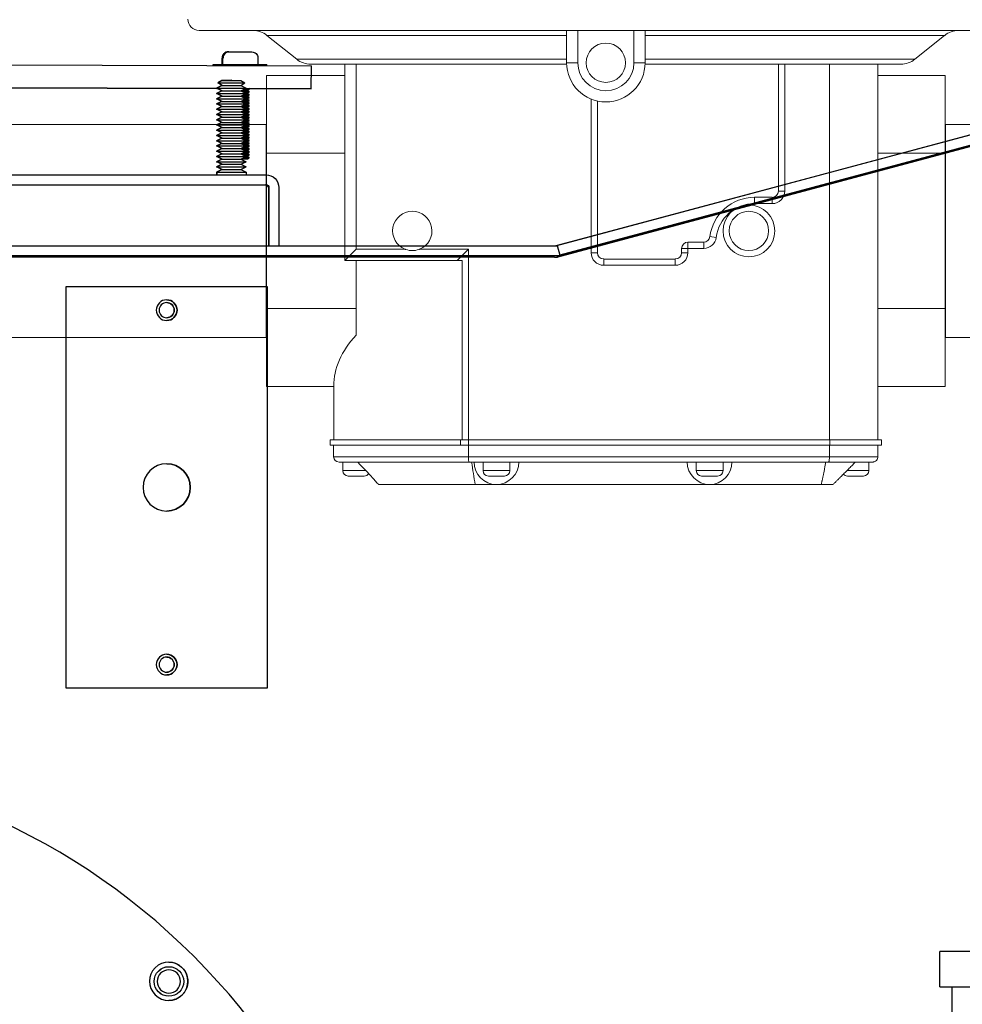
# Model space of a CAD drawing. Extents: x 0 to 796, y 0 to 496.
# Tile 32 of 242: x 80 to 90, y 301 to 312. Entities that reach past the tile are written whole.
import ezdxf

# ---------------------------------------------------------------- set-up
doc = ezdxf.new("R2010")
doc.units = 0
doc.header["$LTSCALE"] = 12
doc.header["$MEASUREMENT"] = 0
doc.layers.get('0').update_dxf_attribs({"linetype": 'CONTINUOUS'})
doc.layers.add('X', color=1, linetype='CONTINUOUS')

# ---------------------------------------------------------------- blocks, each defined once
blk = doc.blocks.new('GASTRAIN')
at = {"layer": 'X', "lineweight": 0}
for p, q in [((51.091, 290.611), (47.205, 290.611)), ((51.091, 290.559), (47.922, 290.559)), ((48.237, 290.307), (47.922, 290.559)), ((51.091, 290.611), (51.209, 290.611)), ((51.091, 290.611), (51.091, 290.27)), ((51.209, 290.27), (51.209, 290.611)), ((51.209, 290.611), (51.802, 290.611)), ((51.802, 290.611), (51.921, 290.611)), ((51.802, 290.611), (51.802, 290.27)), ((51.921, 290.27), (51.921, 290.611)), ((55.748, 290.611), (51.921, 290.611)), ((55.089, 290.559), (51.921, 290.559)), ((54.774, 290.307), (55.089, 290.559)), ((51.091, 290.307), (48.237, 290.307)), ((48.747, 290.255), (48.385, 290.255)), ((48.747, 290.255), (48.866, 290.255)), ((48.747, 290.255), (48.747, 288.179)), ((48.866, 290.255), (49.029, 290.255)), ((48.866, 288.297), (48.866, 290.255)), ((51.091, 290.255), (49.029, 290.255)), ((51.091, 290.27), (51.209, 290.27)), ((51.921, 290.27), (51.802, 290.27)), ((54.774, 290.307), (51.921, 290.307)), ((54.035, 290.255), (51.921, 290.255)), ((53.331, 290.255), (53.331, 288.912)), ((53.398, 288.912), (53.398, 290.255)), ((53.87, 286.28), (53.87, 290.255)), ((54.383, 290.255), (54.035, 290.255)), ((54.383, 290.255), (54.383, 289.312)), ((54.626, 290.255), (54.383, 290.255)), ((48.747, 290.134), (47.917, 290.134)), ((47.917, 289.312), (47.917, 290.134)), ((54.383, 290.134), (55.095, 290.134)), ((55.095, 289.312), (55.095, 290.134)), ((51.35, 289.885), (51.35, 288.26)), ((51.417, 288.26), (51.417, 289.864)), ((47.912, 289.617), (43.323, 289.617)), ((47.912, 289.617), (47.912, 288.49)), ((47.917, 289.617), (47.912, 289.617)), ((55.095, 289.617), (55.099, 289.617)), ((55.099, 289.617), (55.099, 289.617)), ((55.099, 289.617), (55.099, 287.363)), ((58.047, 289.617), (55.099, 289.617)), ((48.747, 289.312), (47.917, 289.312)), ((47.917, 287.668), (47.917, 289.312)), ((54.383, 289.312), (54.383, 287.668)), ((54.383, 289.312), (55.095, 289.312)), ((55.095, 287.668), (55.095, 289.312)), ((53.331, 288.912), (53.398, 288.912)), ((53.078, 288.846), (53.078, 288.779)), ((53.265, 288.846), (53.078, 288.846)), ((53.078, 288.779), (53.265, 288.779)), ((53.265, 288.846), (53.265, 288.779)), ((47.912, 288.49), (47.912, 287.363)), ((52.541, 288.371), (52.373, 288.371)), ((52.373, 288.305), (52.373, 288.371)), ((52.541, 288.371), (52.541, 288.305)), ((52.607, 288.43), (52.673, 288.421)), ((48.747, 288.179), (48.866, 288.297)), ((49.382, 288.297), (48.866, 288.297)), ((50.052, 288.297), (49.536, 288.297)), ((49.934, 288.179), (50.052, 288.297)), ((50.052, 286.28), (50.052, 288.297)), ((51.35, 288.26), (51.417, 288.26)), ((52.307, 288.305), (52.373, 288.305)), ((52.307, 288.305), (52.307, 288.26)), ((52.307, 288.26), (52.373, 288.26)), ((52.373, 288.305), (52.541, 288.305)), ((52.373, 288.26), (52.373, 288.305)), ((48.747, 288.179), (49.744, 288.179)), ((48.866, 287.668), (48.866, 288.179)), ((49.985, 288.179), (49.744, 288.179)), ((49.985, 288.179), (49.985, 286.28)), ((52.24, 288.193), (51.483, 288.193)), ((51.483, 288.127), (51.483, 288.193)), ((52.24, 288.193), (52.24, 288.127)), ((51.483, 288.127), (52.24, 288.127)), ((48.866, 287.668), (47.917, 287.668)), ((47.917, 286.846), (47.917, 287.668)), ((48.866, 287.388), (48.866, 287.668)), ((54.383, 287.668), (54.383, 286.28)), ((54.383, 287.668), (55.095, 287.668)), ((55.095, 286.846), (55.095, 287.668)), ((47.912, 287.363), (43.323, 287.363)), ((47.917, 287.363), (47.912, 287.363)), ((55.095, 287.363), (55.099, 287.363)), ((61.587, 287.363), (55.099, 287.363)), ((48.629, 286.846), (47.917, 286.846)), ((48.629, 286.28), (48.629, 286.846)), ((54.383, 286.846), (55.095, 286.846)), ((49.968, 286.28), (48.591, 286.28)), ((48.591, 286.28), (48.591, 286.223)), ((50.052, 286.28), (49.968, 286.28)), ((49.968, 286.28), (49.968, 286.223)), ((50.052, 286.28), (53.876, 286.28)), ((50.052, 286.28), (50.052, 286.223)), ((54.421, 286.28), (53.876, 286.28)), ((53.876, 286.28), (53.876, 286.223)), ((54.421, 286.28), (54.421, 286.223)), ((49.968, 286.223), (48.591, 286.223)), ((48.627, 286.223), (48.627, 286.102)), ((50.052, 286.223), (49.968, 286.223)), ((50.052, 286.223), (50.052, 286.102)), ((50.052, 286.223), (53.876, 286.223)), ((53.87, 286.223), (53.87, 286.102)), ((54.421, 286.223), (53.876, 286.223)), ((54.383, 286.223), (54.383, 286.102)), ((48.627, 286.102), (50.052, 286.102)), ((53.87, 286.102), (50.052, 286.102)), ((53.87, 286.102), (54.383, 286.102)), ((50.06, 286.045), (48.684, 286.045)), ((48.724, 286.045), (48.724, 285.954)), ((48.724, 285.954), (48.969, 285.954)), ((50.06, 286.045), (53.862, 286.045)), ((50.208, 286.045), (50.208, 285.954)), ((50.208, 285.954), (50.49, 285.954)), ((50.49, 286.045), (50.49, 285.954)), ((52.462, 286.045), (52.462, 285.954)), ((52.462, 285.954), (52.745, 285.954)), ((52.745, 286.045), (52.745, 285.954)), ((54.326, 286.045), (53.862, 286.045)), ((54.054, 285.954), (54.287, 285.954)), ((54.287, 286.045), (54.287, 285.954)), ((48.824, 285.897), (48.781, 285.897)), ((48.908, 285.897), (48.824, 285.897)), ((48.95, 285.897), (48.908, 285.897)), ((50.307, 285.897), (50.264, 285.897)), ((50.391, 285.897), (50.307, 285.897)), ((50.433, 285.897), (50.391, 285.897)), ((52.561, 285.897), (52.519, 285.897)), ((52.646, 285.897), (52.561, 285.897)), ((52.688, 285.897), (52.646, 285.897)), ((54.068, 285.897), (54.061, 285.897)), ((54.134, 285.897), (54.068, 285.897)), ((54.213, 285.897), (54.134, 285.897)), ((54.23, 285.897), (54.213, 285.897)), ((50.124, 285.808), (49.102, 285.808)), ((50.124, 285.808), (50.349, 285.808)), ((50.349, 285.808), (52.603, 285.808)), ((52.603, 285.808), (53.784, 285.808)), ((53.909, 285.808), (53.784, 285.808))]:
    blk.add_line(p, q, dxfattribs=at)
for centre, radius in [((51.506, 290.27), 0.208), ((53.019, 288.49), 0.274), ((53.019, 288.49), 0.208)]:
    blk.add_circle(centre, radius, dxfattribs=at)
for centre, radius, start, end in [((47.205, 290.73), 0.119, 180, 270), ((47.774, 290.374), 0.237, 51.3402, 90), ((55.238, 290.374), 0.237, 90, 128.6598), ((48.385, 290.492), 0.237, 231.3402, 270), ((51.506, 290.27), 0.415, 180, 0), ((51.506, 290.27), 0.297, 180, 0), ((54.626, 290.492), 0.237, 270, 308.6598), ((53.265, 288.912), 0.133, 270, 0), ((53.265, 288.912), 0.0664, 270, 0), ((53.078, 288.371), 0.475, 90, 172.9459), ((53.078, 288.371), 0.408, 90, 172.9459), ((49.459, 288.49), 0.208, 291.8748, 248.1252), ((52.373, 288.305), 0.0664, 90, 180), ((52.541, 288.438), 0.0664, 270, 352.9459), ((52.541, 288.438), 0.133, 270, 352.9459), ((51.483, 288.26), 0.133, 180, 270), ((51.483, 288.26), 0.0664, 180, 270), ((52.24, 288.26), 0.133, 270, 0), ((52.24, 288.26), 0.0664, 270, 0), ((48.684, 286.102), 0.057, 180, 270), ((48.781, 285.954), 0.057, 180, 270), ((50.349, 286.045), 0.237, 180, 270), ((50.264, 285.954), 0.057, 180, 270), ((50.349, 286.045), 0.237, 270, 360), ((50.433, 285.954), 0.057, 270, 0), ((52.603, 286.045), 0.237, 180, 270), ((52.519, 285.954), 0.057, 180, 270), ((52.603, 286.045), 0.237, 270, 0), ((52.688, 285.954), 0.057, 270, 0), ((54.23, 285.954), 0.057, 270, 0), ((48.95, 285.954), 0.057, 270, 326.8778), ((54.061, 285.954), 0.057, 220.0986, 270)]:
    blk.add_arc(centre, radius, start, end, dxfattribs=at)
at = {"layer": 'X', "lineweight": 0, "extrusion": (0, 0, -1)}
for centre, major_axis, ratio, start_param, end_param in [((50.606, 286.846), (1.978, 0), 0.57735, -3.141593, -2.646659), ((50.108, 447.052), (-0.481, 162.691), 0.021293, -3.008084, -2.997536)]:
    blk.add_ellipse(centre, major_axis=major_axis, ratio=ratio, start_param=start_param, end_param=end_param, dxfattribs=at)
at = {"layer": 'X', "lineweight": 0}
for points, knots in [([(49.536, 288.297), (49.533, 288.296), (49.53, 288.295), (49.505, 288.286), (49.481, 288.282), (49.437, 288.282), (49.413, 288.286), (49.388, 288.295), (49.385, 288.296), (49.382, 288.297)], [2.1138113, 2.1138113, 2.1138113, 2.1138113, 2.1377277, 2.1377277, 2.3056447, 2.3056447, 2.4735616, 2.4735616, 2.497478, 2.497478, 2.497478, 2.497478]), ([(50.06, 286.045), (50.06, 286.045), (50.059, 286.046), (50.059, 286.046), (50.058, 286.047), (50.058, 286.048), (50.057, 286.05), (50.056, 286.053), (50.055, 286.057), (50.055, 286.062), (50.054, 286.068), (50.053, 286.074), (50.053, 286.081), (50.053, 286.088), (50.052, 286.095), (50.052, 286.102)], [-0.0005605, -0.0005605, -0.0005605, -0.0005605, 0.0312318, 0.0312318, 0.0312318, 0.0624377, 0.0624377, 0.0624377, 0.1223534, 0.1223534, 0.1223534, 0.1816676, 0.1816676, 0.1816676, 0.2406823, 0.2406823, 0.2406823, 0.2406823]), ([(53.862, 286.045), (53.862, 286.045), (53.863, 286.046), (53.864, 286.046), (53.864, 286.047), (53.865, 286.048), (53.865, 286.05), (53.866, 286.053), (53.867, 286.057), (53.868, 286.062), (53.869, 286.068), (53.869, 286.074), (53.87, 286.081), (53.87, 286.088), (53.87, 286.095), (53.87, 286.102)], [-0.2413211, -0.2413211, -0.2413211, -0.2413211, -0.2094194, -0.2094194, -0.2094194, -0.178124, -0.178124, -0.178124, -0.1181923, -0.1181923, -0.1181923, -0.0589315, -0.0589315, -0.0589315, 0, 0, 0, 0]), ([(54.326, 286.045), (54.33, 286.045), (54.334, 286.046), (54.338, 286.046), (54.342, 286.047), (54.346, 286.048), (54.349, 286.05), (54.356, 286.053), (54.362, 286.057), (54.367, 286.063), (54.372, 286.068), (54.376, 286.074), (54.379, 286.081), (54.382, 286.088), (54.383, 286.095), (54.383, 286.102)], [-0.000572, -0.000572, -0.000572, -0.000572, 0.0319074, 0.0319074, 0.0319074, 0.0637608, 0.0637608, 0.0637608, 0.1239633, 0.1239633, 0.1239633, 0.1830972, 0.1830972, 0.1830972, 0.24171, 0.24171, 0.24171, 0.24171]), ([(48.88, 286.045), (48.886, 286.039), (48.892, 286.033), (48.925, 285.999), (48.955, 285.969), (49.009, 285.911), (49.034, 285.883), (49.068, 285.846), (49.08, 285.832), (49.095, 285.815), (49.1, 285.81), (49.102, 285.808)], [-2.084363, -2.084363, -2.084363, -2.084363, -2.021224, -2.021224, -1.718942, -1.718942, -1.416659, -1.416659, -1.213636, -1.213636, -1.072112, -1.072112, -1.072112, -1.072112])]:
    blk.add_open_spline(points, degree=3, knots=knots, dxfattribs=at)
for points in [[(53.784, 285.808), (53.808, 285.91), (53.832, 286.045)], [(53.909, 285.808), (54.01, 285.909), (54.146, 286.045)]]:
    blk.add_open_spline(points, degree=2, dxfattribs=at)

msp = doc.modelspace()

# ---------------------------------------------------------------- linework, layer by layer
for p, q in [((164.50229, 301.66828), (89.36931, 301.66828)), ((89.36931, 301.29328), (89.36931, 301.66828)), ((89.36931, 301.29328), (164.50229, 301.29328)), ((89.49641, 301.29328), (89.49641, 292.29328))]:
    msp.add_line(p, q)
at = {"layer": 'X'}
for p, q in [((81.84449, 311.18507), (81.84446, 311.18507)), ((81.8518, 311.18507), (81.85176, 311.18507)), ((70.22376, 311.07509), (82.7237, 311.03804)), ((81.77944, 311.05229), (81.77964, 311.11727)), ((81.78206, 311.12426), (81.78204, 311.11726)), ((81.78208, 311.11726), (81.7821, 311.12426)), ((81.78674, 311.05227), (81.78694, 311.11727)), ((81.78937, 311.12426), (81.78934, 311.11726)), ((81.78938, 311.11726), (81.78941, 311.12426)), ((82.15755, 311.12317), (82.15753, 311.11617)), ((82.15974, 311.05116), (82.15993, 311.11616)), ((81.68491, 311.04112), (81.68494, 311.05255)), ((81.69221, 311.0411), (81.69224, 311.05255)), ((82.25421, 311.03943), (82.25424, 311.05088)), ((82.72298, 310.79344), (82.7237, 311.03804)), ((81.7757, 310.88298), (81.73441, 310.85523)), ((81.73441, 310.85523), (81.73765, 310.85523)), ((81.7757, 310.82747), (81.73441, 310.85523)), ((81.77893, 310.88298), (81.73765, 310.85523)), ((81.73765, 310.85523), (82.02021, 310.85523)), ((81.77893, 310.82747), (81.73765, 310.85523)), ((81.87569, 310.88375), (81.7757, 310.88298)), ((81.7757, 310.88298), (81.7757, 310.88298)), ((81.7757, 310.88298), (81.77893, 310.88298)), ((81.87893, 310.88375), (81.77893, 310.88298)), ((81.77893, 310.88298), (81.77893, 310.88298)), ((81.77893, 310.88298), (81.97892, 310.88298)), ((81.87569, 310.88375), (81.87731, 310.88374)), ((81.87893, 310.88375), (81.97892, 310.88298)), ((81.97892, 310.88298), (82.02021, 310.85523)), ((81.97892, 310.82747), (82.02021, 310.85523)), ((78.14521, 310.80701), (81.72639, 310.79639)), ((78.14521, 310.80701), (81.72232, 310.7964)), ((81.71535, 310.7964), (78.14525, 310.80699)), ((81.72644, 310.79637), (78.14526, 310.80698)), ((81.72232, 310.7964), (81.71535, 310.7964)), ((81.7757, 310.82747), (81.71969, 310.79971)), ((81.71969, 310.79971), (81.72293, 310.79971)), ((81.7757, 310.77196), (81.71969, 310.79971)), ((81.7757, 310.77196), (81.71969, 310.7442)), ((81.77893, 310.82747), (81.72293, 310.79971)), ((81.72293, 310.79971), (81.87903, 310.79971)), ((81.77893, 310.77196), (81.72293, 310.79971)), ((81.77893, 310.77196), (81.72293, 310.7442)), ((81.7757, 310.82747), (81.77893, 310.82747)), ((81.7757, 310.77196), (81.77893, 310.77196)), ((81.77893, 310.82747), (81.97892, 310.82747)), ((81.77893, 310.77196), (81.87899, 310.77196)), ((81.87899, 310.77196), (81.97892, 310.77196)), ((81.87903, 310.79971), (82.03493, 310.79971)), ((81.97892, 310.82747), (82.03493, 310.79971)), ((81.97892, 310.77196), (82.03493, 310.79971)), ((81.97892, 310.77196), (82.03493, 310.7442)), ((82.02644, 310.79551), (82.72298, 310.79344)), ((82.04874, 310.74781), (82.06738, 310.76078)), ((82.04874, 310.74781), (82.0673, 310.73473)), ((82.04883, 310.77809), (82.06747, 310.79106)), ((82.04883, 310.77809), (82.06739, 310.76501)), ((82.06734, 310.79538), (82.06748, 310.79528)), ((82.71468, 310.79344), (82.06737, 310.79536)), ((82.06738, 310.76078), (82.06739, 310.76501)), ((82.06747, 310.79106), (82.06748, 310.79528)), ((82.72298, 310.79344), (82.71468, 310.79344)), ((81.71969, 310.7442), (81.72293, 310.7442)), ((81.7757, 310.71644), (81.71969, 310.7442)), ((81.7757, 310.71644), (81.71969, 310.68869)), ((81.71969, 310.68869), (81.72293, 310.68869)), ((81.7757, 310.66093), (81.71969, 310.68869)), ((81.7757, 310.66093), (81.71969, 310.63317)), ((81.72293, 310.7442), (81.87903, 310.7442)), ((81.77893, 310.71644), (81.72293, 310.7442)), ((81.77893, 310.71644), (81.72293, 310.68869)), ((81.72293, 310.68869), (81.87903, 310.68869)), ((81.77893, 310.66093), (81.72293, 310.68869)), ((81.77893, 310.66093), (81.72293, 310.63317)), ((81.7757, 310.71644), (81.77893, 310.71644)), ((81.7757, 310.66093), (81.77893, 310.66093)), ((81.77893, 310.71644), (81.87899, 310.71644)), ((81.77893, 310.66093), (81.87899, 310.66093)), ((81.87899, 310.71644), (81.97892, 310.71644)), ((81.87899, 310.66093), (81.97892, 310.66093)), ((81.87903, 310.7442), (82.03493, 310.7442)), ((81.87903, 310.68869), (82.03493, 310.68869)), ((81.97892, 310.71644), (82.03493, 310.7442)), ((81.97892, 310.71644), (82.03493, 310.68869)), ((81.97892, 310.66093), (82.03493, 310.68869)), ((81.97892, 310.66093), (82.03493, 310.63317)), ((82.04847, 310.65699), (82.06711, 310.66996)), ((82.04847, 310.65699), (82.06703, 310.64391)), ((82.04856, 310.68726), (82.0672, 310.70023)), ((82.04856, 310.68726), (82.06712, 310.67418)), ((82.04865, 310.71754), (82.06729, 310.73051)), ((82.04865, 310.71754), (82.06721, 310.70446)), ((82.06702, 310.63968), (82.06703, 310.64391)), ((82.06711, 310.66996), (82.06712, 310.67418)), ((82.0672, 310.70023), (82.06721, 310.70446)), ((82.06729, 310.73051), (82.0673, 310.73473)), ((81.71969, 310.63317), (81.72293, 310.63317)), ((81.7757, 310.60542), (81.71969, 310.63317)), ((81.7757, 310.60542), (81.71969, 310.57766)), ((81.71969, 310.57766), (81.72293, 310.57766)), ((81.7757, 310.54991), (81.71969, 310.57766)), ((81.7757, 310.54991), (81.71969, 310.52215)), ((81.72293, 310.63317), (81.87903, 310.63317)), ((81.77893, 310.60542), (81.72293, 310.63317)), ((81.77893, 310.60542), (81.72293, 310.57766)), ((81.72293, 310.57766), (81.87903, 310.57766)), ((81.77893, 310.54991), (81.72293, 310.57766)), ((81.77893, 310.54991), (81.72293, 310.52215)), ((81.7757, 310.60542), (81.77893, 310.60542)), ((81.7757, 310.54991), (81.77893, 310.54991)), ((81.77893, 310.60542), (81.87899, 310.60542)), ((81.77893, 310.54991), (81.87899, 310.54991)), ((81.87899, 310.60542), (81.97892, 310.60542)), ((81.87899, 310.54991), (81.97892, 310.54991)), ((81.87903, 310.63317), (82.03493, 310.63317)), ((81.87903, 310.57766), (82.03493, 310.57766)), ((81.97892, 310.60542), (82.03493, 310.63317)), ((81.97892, 310.60542), (82.03493, 310.57766)), ((81.97892, 310.54991), (82.03493, 310.57766)), ((81.97892, 310.54991), (82.03493, 310.52215)), ((82.04811, 310.53589), (82.06675, 310.54886)), ((82.0482, 310.56616), (82.06684, 310.57913)), ((82.0482, 310.56616), (82.06676, 310.55308)), ((82.04829, 310.59644), (82.06693, 310.60941)), ((82.04829, 310.59644), (82.06685, 310.58336)), ((82.04838, 310.62671), (82.06702, 310.63968)), ((82.04838, 310.62671), (82.06694, 310.61363)), ((82.06675, 310.54886), (82.06676, 310.55308)), ((82.06684, 310.57913), (82.06685, 310.58336)), ((82.06693, 310.60941), (82.06694, 310.61363)), ((81.71969, 310.52215), (81.72293, 310.52215)), ((81.7757, 310.49439), (81.71969, 310.52215)), ((81.7757, 310.49439), (81.71969, 310.46664)), ((81.71969, 310.46664), (81.72293, 310.46664)), ((81.7757, 310.43888), (81.71969, 310.46664)), ((81.7757, 310.43888), (81.71969, 310.41112)), ((81.72293, 310.52215), (81.87903, 310.52215)), ((81.77893, 310.49439), (81.72293, 310.52215)), ((81.77893, 310.49439), (81.72293, 310.46664)), ((81.72293, 310.46664), (81.87903, 310.46664)), ((81.77893, 310.43888), (81.72293, 310.46664)), ((81.77893, 310.43888), (81.72293, 310.41112)), ((81.7757, 310.49439), (81.77893, 310.49439)), ((81.7757, 310.43888), (81.77893, 310.43888)), ((81.77893, 310.49439), (81.87899, 310.49439)), ((81.77893, 310.43888), (81.87899, 310.43888)), ((81.87899, 310.49439), (81.97892, 310.49439)), ((81.87899, 310.43888), (81.97892, 310.43888)), ((81.87903, 310.52215), (82.03493, 310.52215)), ((81.87903, 310.46664), (82.03493, 310.46664)), ((81.97892, 310.49439), (82.03493, 310.52215)), ((81.97892, 310.49439), (82.03493, 310.46664)), ((81.97892, 310.43888), (82.03493, 310.46664)), ((81.97892, 310.43888), (82.03493, 310.41112)), ((82.04784, 310.44506), (82.06648, 310.45803)), ((82.04784, 310.44506), (82.06641, 310.43199)), ((82.04793, 310.47534), (82.06657, 310.48831)), ((82.04793, 310.47534), (82.0665, 310.46226)), ((82.04802, 310.50561), (82.06666, 310.51858)), ((82.04802, 310.50561), (82.06659, 310.49253)), ((82.04811, 310.53589), (82.06668, 310.52281)), ((82.06648, 310.45803), (82.0665, 310.46226)), ((82.06657, 310.48831), (82.06659, 310.49253)), ((82.06666, 310.51858), (82.06668, 310.52281)), ((85.31883, 309.13482), (90.42586, 310.50345)), ((90.43334, 310.50345), (85.32473, 309.13482)), ((81.71969, 310.41112), (81.72293, 310.41112)), ((81.7757, 310.38337), (81.71969, 310.41112)), ((81.7757, 310.38337), (81.71969, 310.35561)), ((81.71969, 310.35561), (81.72293, 310.35561)), ((81.7757, 310.32785), (81.71969, 310.35561)), ((81.72293, 310.41112), (82.03493, 310.41112)), ((81.77893, 310.38337), (81.72293, 310.41112)), ((81.77893, 310.38337), (81.72293, 310.35561)), ((81.72293, 310.35561), (82.03493, 310.35561)), ((81.77893, 310.32785), (81.72293, 310.35561)), ((81.7757, 310.38337), (81.77893, 310.38337)), ((81.77893, 310.38337), (81.97892, 310.38337)), ((81.97892, 310.38337), (82.03493, 310.41112)), ((81.97892, 310.38337), (82.03493, 310.35561)), ((81.97892, 310.32785), (82.03493, 310.35561)), ((82.04749, 310.32396), (82.06612, 310.33693)), ((82.04758, 310.35424), (82.06621, 310.36721)), ((82.04758, 310.35424), (82.06614, 310.34116)), ((82.04767, 310.38451), (82.0663, 310.39748)), ((82.04767, 310.38451), (82.06623, 310.37144)), ((82.04775, 310.41479), (82.06639, 310.42776)), ((82.04775, 310.41479), (82.06632, 310.40171)), ((82.06612, 310.33693), (82.06614, 310.34116)), ((82.06621, 310.36721), (82.06623, 310.37144)), ((82.0663, 310.39748), (82.06632, 310.40171)), ((82.06639, 310.42776), (82.06641, 310.43199)), ((85.31961, 309.01415), (90.43656, 310.38545)), ((90.45048, 310.38915), (85.32142, 309.01461)), ((85.32682, 309.0145), (90.41377, 310.37733)), ((90.46041, 310.40241), (85.3518, 309.03378)), ((81.7757, 310.32785), (81.71969, 310.3001)), ((81.71969, 310.3001), (81.72293, 310.3001)), ((81.7757, 310.27234), (81.71969, 310.3001)), ((81.7757, 310.27234), (81.71969, 310.24458)), ((81.71969, 310.24458), (81.72293, 310.24458)), ((81.7757, 310.21683), (81.71969, 310.24458)), ((81.77893, 310.32785), (81.72293, 310.3001)), ((81.72293, 310.3001), (81.87903, 310.3001)), ((81.77893, 310.27234), (81.72293, 310.3001)), ((81.77893, 310.27234), (81.72293, 310.24458)), ((81.72293, 310.24458), (81.87903, 310.24458)), ((81.77893, 310.21683), (81.72293, 310.24458)), ((81.7757, 310.32785), (81.77893, 310.32785)), ((81.7757, 310.27234), (81.77893, 310.27234)), ((81.77893, 310.32785), (81.97892, 310.32785)), ((81.77893, 310.27234), (81.87899, 310.27234)), ((81.87899, 310.27234), (81.97892, 310.27234)), ((81.87903, 310.3001), (82.03493, 310.3001)), ((81.87903, 310.24458), (82.03493, 310.24458)), ((81.97892, 310.32785), (82.03493, 310.3001)), ((81.97892, 310.27234), (82.03493, 310.3001)), ((81.97892, 310.27234), (82.03493, 310.24458)), ((81.97892, 310.21683), (82.03493, 310.24458)), ((82.04722, 310.23314), (82.06585, 310.24611)), ((82.04722, 310.23314), (82.06578, 310.22006)), ((82.04731, 310.26341), (82.06594, 310.27638)), ((82.04731, 310.26341), (82.06587, 310.25034)), ((82.0474, 310.29369), (82.06603, 310.30666)), ((82.0474, 310.29369), (82.06596, 310.28061)), ((82.04749, 310.32396), (82.06605, 310.31089)), ((82.06585, 310.24611), (82.06587, 310.25034)), ((82.06594, 310.27638), (82.06596, 310.28061)), ((82.06603, 310.30666), (82.06605, 310.31089)), ((81.7757, 310.21683), (81.71969, 310.18907)), ((81.71969, 310.18907), (81.72293, 310.18907)), ((81.7757, 310.16131), (81.71969, 310.18907)), ((81.7757, 310.16131), (81.71969, 310.13356)), ((81.71969, 310.13356), (81.72293, 310.13356)), ((81.7757, 310.1058), (81.71969, 310.13356)), ((81.77893, 310.21683), (81.72293, 310.18907)), ((81.72293, 310.18907), (81.87903, 310.18907)), ((81.77893, 310.16131), (81.72293, 310.18907)), ((81.77893, 310.16131), (81.72293, 310.13356)), ((81.72293, 310.13356), (81.87903, 310.13356)), ((81.77893, 310.1058), (81.72293, 310.13356)), ((81.7757, 310.21683), (81.77893, 310.21683)), ((81.7757, 310.16131), (81.77893, 310.16131)), ((81.77893, 310.21683), (81.87899, 310.21683)), ((81.77893, 310.16131), (81.87899, 310.16131)), ((81.87899, 310.21683), (81.97892, 310.21683)), ((81.87899, 310.16131), (81.97892, 310.16131)), ((81.87903, 310.18907), (82.03493, 310.18907)), ((81.87903, 310.13356), (82.03493, 310.13356)), ((81.97892, 310.21683), (82.03493, 310.18907)), ((81.97892, 310.16131), (82.03493, 310.18907)), ((81.97892, 310.16131), (82.03493, 310.13356)), ((81.97892, 310.1058), (82.03493, 310.13356)), ((82.04686, 310.11204), (82.0655, 310.12501)), ((82.04695, 310.14232), (82.06559, 310.15528)), ((82.04695, 310.14232), (82.06551, 310.12924)), ((82.04704, 310.17259), (82.06568, 310.18556)), ((82.04704, 310.17259), (82.0656, 310.15951)), ((82.04713, 310.20287), (82.06577, 310.21583)), ((82.04713, 310.20287), (82.06569, 310.18979)), ((82.0655, 310.12501), (82.06551, 310.12924)), ((82.06559, 310.15528), (82.0656, 310.15951)), ((82.06568, 310.18556), (82.06569, 310.18979)), ((82.06577, 310.21583), (82.06578, 310.22006)), ((81.7757, 310.1058), (81.71969, 310.07805)), ((81.71969, 310.07805), (81.72293, 310.07805)), ((81.7757, 310.05029), (81.71969, 310.07805)), ((81.7757, 310.05029), (81.71969, 310.02253)), ((81.71969, 310.02253), (81.72293, 310.02253)), ((81.7757, 309.99478), (81.71969, 310.02253)), ((81.77893, 310.1058), (81.72293, 310.07805)), ((81.72293, 310.07805), (81.87903, 310.07805)), ((81.77893, 310.05029), (81.72293, 310.07805)), ((81.77893, 310.05029), (81.72293, 310.02253)), ((81.72293, 310.02253), (81.87903, 310.02253)), ((81.77893, 309.99478), (81.72293, 310.02253)), ((81.7757, 310.1058), (81.77893, 310.1058)), ((81.7757, 310.05029), (81.77893, 310.05029)), ((81.77893, 310.1058), (81.87899, 310.1058)), ((81.77893, 310.05029), (81.87899, 310.05029)), ((81.87899, 310.1058), (81.97892, 310.1058)), ((81.87899, 310.05029), (81.97892, 310.05029)), ((81.87903, 310.07805), (82.03493, 310.07805)), ((81.87903, 310.02253), (82.03493, 310.02253)), ((81.97892, 310.1058), (82.03493, 310.07805)), ((81.97892, 310.05029), (82.03493, 310.07805)), ((81.97892, 310.05029), (82.03493, 310.02253)), ((81.97892, 309.99478), (82.03493, 310.02253)), ((82.03938, 310.05149), (82.03941, 310.05151)), ((82.04668, 310.05149), (82.06532, 310.06446)), ((82.04677, 310.08177), (82.06541, 310.09473)), ((82.04677, 310.08177), (82.06533, 310.06869)), ((82.04686, 310.11204), (82.06542, 310.09896)), ((82.06532, 310.06446), (82.06533, 310.06869)), ((82.06541, 310.09473), (82.06542, 310.09896)), ((81.7757, 309.99478), (81.71969, 309.96702)), ((81.71969, 309.96702), (81.72293, 309.96702)), ((81.7757, 309.93926), (81.71969, 309.96702)), ((81.7757, 309.93926), (81.71969, 309.91151)), ((81.71969, 309.91151), (81.72293, 309.91151)), ((81.71969, 309.91151), (81.71969, 309.88375)), ((81.77893, 309.99478), (81.72293, 309.96702)), ((81.72293, 309.96702), (81.87903, 309.96702)), ((81.77893, 309.93926), (81.72293, 309.96702)), ((81.77893, 309.93926), (81.72293, 309.91151)), ((81.72293, 309.91151), (82.03493, 309.91151)), ((81.72293, 309.91151), (81.72293, 309.88375)), ((81.7757, 309.99478), (81.77893, 309.99478)), ((81.7757, 309.93926), (81.77893, 309.93926)), ((81.77893, 309.99478), (81.87899, 309.99478)), ((81.77893, 309.93926), (81.87899, 309.93926)), ((81.87899, 309.99478), (81.97892, 309.99478)), ((81.87899, 309.93926), (81.97892, 309.93926)), ((81.87903, 309.96702), (82.03493, 309.96702)), ((81.97892, 309.99478), (82.03493, 309.96702)), ((81.97892, 309.93926), (82.03493, 309.96702)), ((81.97892, 309.93926), (82.03493, 309.91151)), ((82.03493, 309.91151), (82.03493, 309.88375)), ((77.6409, 309.88375), (82.2442, 309.88375)), ((77.6409, 309.77915), (82.2442, 309.77915)), ((82.26997, 309.7479), (82.26997, 309.13375)), ((82.27545, 309.7479), (82.27545, 309.13375)), ((82.38005, 309.7479), (82.38005, 309.13375)), ((77.26076, 309.13375), (85.31664, 309.13375)), ((85.32473, 309.13482), (85.3518, 309.03378)), ((85.29614, 309.01415), (77.25576, 309.01415)), ((77.26076, 309.02915), (85.31664, 309.02915)), ((85.29614, 309.01415), (85.32595, 309.01415)), ((85.32142, 309.01461), (85.3197, 309.01415)), ((85.32142, 309.01461), (85.32142, 309.01415)), ((80.13079, 308.70165), (80.13075, 308.70165)), ((80.13075, 304.45165), (80.13075, 308.70165)), ((80.13079, 308.70165), (82.25579, 308.70165)), ((80.13079, 304.45165), (80.13079, 308.70165)), ((82.25579, 308.70165), (82.25579, 304.45165)), ((80.13079, 304.45165), (80.13075, 304.45165)), ((82.25579, 304.45165), (80.13079, 304.45165)), ((81.21623, 301.50587), (81.21623, 301.50587)), ((81.21626, 301.50587), (81.21626, 301.50587)), ((81.2163, 301.50587), (81.21629, 301.50587)), ((81.21633, 301.50587), (81.21633, 301.50587)), ((81.21637, 301.50587), (81.21636, 301.50587)), ((81.2164, 301.50587), (81.2164, 301.50587)), ((81.21644, 301.50587), (81.21643, 301.50587)), ((81.21647, 301.50587), (81.21647, 301.50587)), ((81.21651, 301.50587), (81.2165, 301.50587)), ((81.21654, 301.50587), (81.21654, 301.50587)), ((81.21657, 301.50587), (81.21657, 301.50587)), ((81.21661, 301.50587), (81.21661, 301.50587)), ((81.21664, 301.50587), (81.21664, 301.50587)), ((81.21668, 301.50587), (81.21668, 301.50587)), ((81.21671, 301.50587), (81.21671, 301.50587)), ((81.21675, 301.50587), (81.21674, 301.50587)), ((81.21678, 301.50587), (81.21678, 301.50587)), ((81.21623, 301.19337), (81.21623, 301.19337)), ((81.21626, 301.19337), (81.21626, 301.19337)), ((81.2163, 301.19337), (81.21629, 301.19337)), ((81.21633, 301.19337), (81.21633, 301.19337)), ((81.21637, 301.19337), (81.21636, 301.19337)), ((81.2164, 301.19337), (81.2164, 301.19337)), ((81.21644, 301.19337), (81.21643, 301.19337)), ((81.21647, 301.19337), (81.21647, 301.19337)), ((81.21651, 301.19337), (81.2165, 301.19337)), ((81.21654, 301.19337), (81.21654, 301.19337)), ((81.21657, 301.19337), (81.21657, 301.19337)), ((81.21661, 301.19337), (81.21661, 301.19337)), ((81.21664, 301.19337), (81.21664, 301.19337)), ((81.21668, 301.19337), (81.21668, 301.19337)), ((81.21671, 301.19337), (81.21671, 301.19337)), ((81.21675, 301.19337), (81.21674, 301.19337)), ((81.21678, 301.19337), (81.21678, 301.19337))]:
    msp.add_line(p, q, dxfattribs=at)
at = {"layer": 'X', "extrusion": (0, 0, -1)}
for centre, major_axis, ratio, start_param, end_param in [((81.96634, 311.18471), (-0.1255, 0.00037), 0.00000197, 0.2420447, 0.3863888), ((81.97364, 311.18471), (-0.1255, 0.00037), 0.00000197, 0.2420447, 2.90087534), ((81.96594, 311.05171), (-0.281, 0.00083), 0.00000197, 0, 0.22844492), ((81.97324, 311.05171), (-0.281, 0.00083), 0.00000197, 0, 3.14159265), ((81.97243, 310.77831), (0.0764, -0.00023), 0.00000197, -1.31673053, -0.0000014), ((81.97239, 310.76529), (0.095, -0.00028), 0.00000197, -1.35759273, 0), ((81.97238, 310.76106), (0.095, -0.00028), 0.00000197, -1.26395611, 0), ((81.97247, 310.79134), (0.095, -0.00028), 0.00000197, -1.07390347, 0), ((81.97248, 310.79556), (0.095, -0.00028), 0.00000197, -0.96937574, -0.00000001), ((81.97234, 310.74804), (0.0764, -0.00023), 0.00000197, -0.76393591, -0.0000014), ((81.97225, 310.71776), (0.0764, -0.00023), 0.00000197, -1.44904954, -0.0000014), ((81.97207, 310.65721), (0.0764, -0.00023), 0.00000197, -1.3807122, -0.00000141), ((81.97211, 310.67024), (0.095, -0.00028), 0.00000197, -1.29971785, 0), ((81.97221, 310.70474), (0.095, -0.00028), 0.00000197, -1.24389165, 0.00000001), ((81.97212, 310.67447), (0.095, -0.00028), 0.00000197, -1.2058612, 0), ((81.97229, 310.73079), (0.095, -0.00028), 0.00000197, -1.18938192, 0), ((81.9722, 310.70051), (0.095, -0.00028), 0.00000197, -1.14662123, -0.00000001), ((81.97203, 310.64419), (0.095, -0.00028), 0.00000197, -1.1256008, 0), ((81.9723, 310.73502), (0.095, -0.00028), 0.00000197, -1.09127836, 0), ((81.97216, 310.68749), (0.0764, -0.00023), 0.00000197, -0.66780616, -0.00000139), ((81.97175, 310.54914), (0.095, -0.00028), 0.00000197, -1.47836085, 0), ((81.97177, 310.55337), (0.095, -0.00028), 0.00000197, -1.42228824, 0), ((81.97193, 310.60969), (0.095, -0.00028), 0.00000197, -1.40675386, 0), ((81.97194, 310.61392), (0.095, -0.00028), 0.00000197, -1.31560992, 0), ((81.97189, 310.59666), (0.0764, -0.00023), 0.00000197, -1.23965119, -0.0000014), ((81.9718, 310.56639), (0.0764, -0.00023), 0.00000197, -1.01761973, -0.0000014), ((81.97202, 310.63996), (0.095, -0.00028), 0.00000197, -1.02266834, 0.00000001), ((81.97198, 310.62694), (0.0764, -0.00023), 0.00000197, -0.85623318, -0.00000141), ((81.97185, 310.58364), (0.095, -0.00028), 0.00000197, -1.0001743, 0.00000001), ((81.97184, 310.57941), (0.095, -0.00028), 0.00000197, -0.88845519, 0.00000001), ((81.97159, 310.49282), (0.095, -0.00028), 0.00000197, -1.45919571, 0), ((81.97157, 310.48859), (0.095, -0.00028), 0.00000197, -1.36757544, 0), ((81.97144, 310.44529), (0.0764, -0.00023), 0.00000197, -1.30196715, -0.0000014), ((81.97162, 310.50584), (0.0764, -0.00023), 0.00000197, -1.16418652, -0.0000014), ((81.97171, 310.53611), (0.0764, -0.00023), 0.00000197, -1.09132419, -0.0000014), ((81.97153, 310.47557), (0.0764, -0.00023), 0.00000197, -0.93042188, -0.00000141), ((81.97148, 310.45831), (0.095, -0.00028), 0.00000197, -1.06080953, 0), ((81.9715, 310.46254), (0.095, -0.00028), 0.00000197, -0.95539823, 0), ((81.97166, 310.51886), (0.095, -0.00028), 0.00000197, -0.93647809, -0.00000001), ((81.97168, 310.52309), (0.095, -0.00028), 0.00000197, -0.8636369, 0.00000001), ((81.97127, 310.38474), (0.0764, -0.00023), 0.00000197, -1.43466849, -0.00000141), ((81.97141, 310.43227), (0.095, -0.00028), 0.00000197, -1.34806922, 0), ((81.97112, 310.33721), (0.095, -0.00028), 0.00000197, -1.28779382, 0), ((81.97139, 310.42804), (0.095, -0.00028), 0.00000197, -1.25418712, 0), ((81.97123, 310.37172), (0.095, -0.00028), 0.00000197, -1.23405698, 0), ((81.97114, 310.34144), (0.095, -0.00028), 0.00000197, -1.19355414, 0), ((81.9713, 310.39776), (0.095, -0.00028), 0.00000197, -1.17699355, 0), ((81.97121, 310.36749), (0.095, -0.00028), 0.00000197, -1.13639512, 0.00000001), ((81.97132, 310.40199), (0.095, -0.00028), 0.00000197, -1.07830701, 0), ((81.97136, 310.41502), (0.0764, -0.00023), 0.00000197, -0.7470732, -0.00000139), ((81.97118, 310.35447), (0.0764, -0.00023), 0.00000197, -0.64442789, -0.00000142), ((81.97109, 310.32419), (0.0764, -0.00023), 0.00000197, -1.36892465, -0.00000141), ((81.97095, 310.27666), (0.095, -0.00028), 0.00000197, -1.39511703, 0), ((81.97096, 310.28089), (0.095, -0.00028), 0.00000197, -1.30373813, 0), ((81.97091, 310.26364), (0.0764, -0.00023), 0.00000197, -1.227399, -0.0000014), ((81.97082, 310.23337), (0.0764, -0.00023), 0.00000197, -1.00076997, -0.0000014), ((81.97105, 310.31117), (0.095, -0.00028), 0.00000197, -1.1152728, -0.00000001), ((81.97103, 310.30694), (0.095, -0.00028), 0.00000197, -1.01173752, -0.00000001), ((81.971, 310.29392), (0.0764, -0.00023), 0.00000197, -0.83719489, -0.00000141), ((81.97087, 310.25062), (0.095, -0.00028), 0.00000197, -0.98908597, 0), ((81.97086, 310.24639), (0.095, -0.00028), 0.00000197, -0.87641536, 0), ((81.97077, 310.21612), (0.095, -0.00028), 0.00000197, -1.46901867, 0), ((81.9706, 310.15979), (0.095, -0.00028), 0.00000197, -1.44983431, 0), ((81.97078, 310.22034), (0.095, -0.00028), 0.00000197, -1.41068096, 0), ((81.97059, 310.15557), (0.095, -0.00028), 0.00000197, -1.35807249, 0), ((81.97064, 310.17282), (0.0764, -0.00023), 0.00000197, -1.14860608, -0.0000014), ((81.97073, 310.20309), (0.0764, -0.00023), 0.00000197, -1.07824809, -0.0000014), ((81.97055, 310.14254), (0.0764, -0.00023), 0.00000197, -0.91592448, -0.0000014), ((81.9705, 310.12529), (0.095, -0.00028), 0.00000197, -1.04761897, -0.00000001), ((81.97051, 310.12952), (0.095, -0.00028), 0.00000197, -0.9412812, 0.00000001), ((81.97068, 310.18584), (0.095, -0.00028), 0.00000197, -0.92216309, 0.00000001), ((81.97069, 310.19007), (0.095, -0.00028), 0.00000197, -0.85134094, 0), ((81.97028, 310.05172), (0.0764, -0.00023), 0.00000197, -1.42025905, 0), ((81.97046, 310.11227), (0.0764, -0.00023), 0.00000197, -1.28714347, -0.0000014), ((81.97042, 310.09924), (0.095, -0.00028), 0.00000197, -1.33852511, 0), ((81.97041, 310.09502), (0.095, -0.00028), 0.00000197, -1.24438675, 0), ((81.97032, 310.06474), (0.095, -0.00028), 0.00000197, -1.16454107, 0), ((81.97033, 310.06897), (0.095, -0.00028), 0.00000197, -1.06524474, 0), ((81.97037, 310.08199), (0.0764, -0.00023), 0.00000197, -0.72989769, -0.00000139), ((82.2442, 309.7479), (0, 0.13585), 0.99999978, 0, 1.57079633), ((82.2442, 309.7479), (0, 0.03125), 0.99999978, 0, 1.57079633), ((81.19329, 308.45165), (0, -0.10938), 0.99999978, -3.14159265, 3.14159265), ((81.19325, 308.45165), (0, 0.10938), 0.99999978, 0.00018143, 3.14141122), ((81.19325, 308.45165), (0, -0.08), 0.99999978, -4.71238898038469, 1.570796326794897), ((81.19316, 308.45165), (0, 0.08), 0.99999978, 0.00055998, 3.14103267), ((81.19329, 306.57665), (0, -0.25), 0.99999978, -3.14159265, 3.14159265), ((81.19325, 306.57665), (0, 0.25), 0.99999978, 0.00007938, 3.14151328), ((81.19329, 304.70165), (0, -0.10938), 0.99999978, -3.14159265, 3.14159265), ((81.19325, 304.70165), (0, 0.10938), 0.99999978, 0.00018143, 3.14141122), ((81.19325, 304.70165), (0, -0.08), 0.99999978, -4.71238898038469, 1.570796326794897), ((81.19316, 304.70165), (0, 0.08), 0.99999978, 0.00055998, 3.14103267), ((76.44337, 296.57665), (0, 7.125), 0.99999978, -3.927336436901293, 2.355848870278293), ((81.21469, 301.35127), (0, 0.203), 0.99999978, -3.927336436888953, 2.355848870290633), ((81.21623, 301.34962), (0, 0.15625), 0.99999978, -1.57079633, 0.00011144), ((81.21623, 301.34962), (0, 0.15625), 0.99999978, -1.57079633, 0.00000482), ((81.21626, 301.34962), (0, 0.15625), 0.99999978, -1.57079633, 0.00011144), ((81.21626, 301.34962), (0, 0.15625), 0.99999978, -1.57079633, 0), ((81.21629, 301.34962), (0, 0.15625), 0.99999978, -1.57079633, 0), ((81.2163, 301.34962), (0, 0.15625), 0.99999978, -1.57079633, 0.00011144), ((81.21633, 301.34962), (0, 0.15625), 0.99999978, -1.57079633, 0.00011144), ((81.21633, 301.34962), (0, 0.15625), 0.99999978, -1.57079633, 0), ((81.21636, 301.34962), (0, 0.15625), 0.99999978, -1.57079633, 0), ((81.21637, 301.34962), (0, 0.15625), 0.99999978, -1.57079633, 0.00011144), ((81.2164, 301.34962), (0, 0.15625), 0.99999978, -1.57079633, 0.00011144), ((81.2164, 301.34962), (0, 0.15625), 0.99999978, -1.57079633, 0), ((81.21643, 301.34962), (0, 0.15625), 0.99999978, -1.57079633, 0), ((81.21644, 301.34962), (0, 0.15625), 0.99999978, -1.57079633, 0.00011144), ((81.21647, 301.34962), (0, 0.15625), 0.99999978, -1.57079633, 0.00011144), ((81.21647, 301.34962), (0, 0.15625), 0.99999978, -1.57079633, 0), ((81.2165, 301.34962), (0, 0.15625), 0.99999978, -1.57079633, 0), ((81.21651, 301.34962), (0, 0.15625), 0.99999978, -1.57079633, 0.00011144), ((81.21654, 301.34962), (0, 0.15625), 0.99999978, -1.57079633, 0.00011144), ((81.21654, 301.34962), (0, 0.15625), 0.99999978, -1.57079633, 0), ((81.21657, 301.34962), (0, 0.15625), 0.99999978, -1.57079633, 0.00011144), ((81.21657, 301.34962), (0, 0.15625), 0.99999978, -1.57079633, 0), ((81.21661, 301.34962), (0, 0.15625), 0.99999978, -1.57079633, 0.00011144), ((81.21661, 301.34962), (0, 0.15625), 0.99999978, -1.57079633, 0), ((81.21664, 301.34962), (0, 0.15625), 0.99999978, -1.57079633, 0.00011144), ((81.21664, 301.34962), (0, 0.15625), 0.99999978, -1.57079633, 0), ((81.21668, 301.34962), (0, 0.15625), 0.99999978, -1.57079633, 0.00011144), ((81.21668, 301.34962), (0, 0.15625), 0.99999978, -1.57079633, 0), ((81.21671, 301.34962), (0, 0.15625), 0.99999978, -1.57079633, 0.00011144), ((81.21671, 301.34962), (0, 0.15625), 0.99999978, -1.57079633, 0), ((81.21675, 301.34962), (0, 0.15625), 0.99999978, -1.57079633, 0.00011144), ((81.21674, 301.34962), (0, 0.15625), 0.99999978, -1.57079633, 0), ((81.21678, 301.34962), (0, 0.15625), 0.99999978, -1.57079633, 3.14159265), ((81.21678, 301.34962), (0, 0.15625), 0.99999978, -1.57079633, 0), ((81.21458, 301.35127), (0, 0.203), 0.99999978, 0.0002931, 2.35584887), ((81.2168, 301.34962), (0, 0.1232), 0.99999978, -3.14159265, 3.14159265), ((81.21623, 301.34962), (0, -0.15625), 0.99999978, 0, 1.57079633), ((81.21623, 301.34962), (0, -0.15625), 0.99999978, -0.00000496, 1.57079633), ((81.21626, 301.34962), (0, -0.15625), 0.99999978, 0, 1.57079633), ((81.21626, 301.34962), (0, -0.15625), 0.99999978, 0, 1.57079633), ((81.21629, 301.34962), (0, -0.15625), 0.99999978, 0, 1.57079633), ((81.2163, 301.34962), (0, -0.15625), 0.99999978, 0, 1.57079633), ((81.21633, 301.34962), (0, -0.15625), 0.99999978, 0, 1.57079633), ((81.21633, 301.34962), (0, -0.15625), 0.99999978, 0, 1.57079633), ((81.21636, 301.34962), (0, -0.15625), 0.99999978, 0, 1.57079633), ((81.21637, 301.34962), (0, -0.15625), 0.99999978, 0, 1.57079633), ((81.2164, 301.34962), (0, -0.15625), 0.99999978, 0, 1.57079633), ((81.2164, 301.34962), (0, -0.15625), 0.99999978, 0, 1.57079633), ((81.21643, 301.34962), (0, -0.15625), 0.99999978, 0, 1.57079633), ((81.21644, 301.34962), (0, -0.15625), 0.99999978, 0, 1.57079633), ((81.21647, 301.34962), (0, -0.15625), 0.99999978, 0, 1.57079633), ((81.21647, 301.34962), (0, -0.15625), 0.99999978, 0, 1.57079633), ((81.2165, 301.34962), (0, -0.15625), 0.99999978, 0, 1.57079633), ((81.21651, 301.34962), (0, -0.15625), 0.99999978, 0, 1.57079633), ((81.21654, 301.34962), (0, -0.15625), 0.99999978, 0, 1.57079633), ((81.21654, 301.34962), (0, -0.15625), 0.99999978, 0, 1.57079633), ((81.21657, 301.34962), (0, -0.15625), 0.99999978, 0, 1.57079633), ((81.21657, 301.34962), (0, -0.15625), 0.99999978, 0, 1.57079633), ((81.21661, 301.34962), (0, -0.15625), 0.99999978, 0, 1.57079633), ((81.21661, 301.34962), (0, -0.15625), 0.99999978, 0, 1.57079633), ((81.21664, 301.34962), (0, -0.15625), 0.99999978, 0, 1.57079633), ((81.21664, 301.34962), (0, -0.15625), 0.99999978, 0, 1.57079633), ((81.21668, 301.34962), (0, -0.15625), 0.99999978, 0, 1.57079633), ((81.21668, 301.34962), (0, -0.15625), 0.99999978, 0, 1.57079633), ((81.21671, 301.34962), (0, -0.15625), 0.99999978, 0, 1.57079633), ((81.21671, 301.34962), (0, -0.15625), 0.99999978, 0, 1.57079633), ((81.21675, 301.34962), (0, -0.15625), 0.99999978, 0, 1.57079633), ((81.21674, 301.34962), (0, -0.15625), 0.99999978, 0, 1.57079633), ((81.21678, 301.34962), (0, -0.15625), 0.99999978, 0, 1.57079633), ((81.21678, 301.34962), (0, -0.15625), 0.99999978, 0, 1.57079633), ((81.21458, 301.35127), (0, -0.203), 0.99999978, -0.78574378, -0.0002931), ((81.21619, 301.34962), (0.00003, -0.15625), 0.00002251, 0, 0.00009005), ((81.21623, 301.34962), (0.00003, -0.15625), 0.00004915, 0.00000002, 0.00019661), ((81.21626, 301.34962), (0.00003, -0.15625), 0.00004915, 0.00000002, 0.00019661), ((81.2163, 301.34962), (0.00003, -0.15625), 0.00004915, 0.00000002, 0.00019661), ((81.21633, 301.34962), (0.00003, -0.15625), 0.00004915, 0.00000002, 0.00019661), ((81.21637, 301.34962), (0.00003, -0.15625), 0.00004915, 0.00000002, 0.00019661), ((81.2164, 301.34962), (0.00003, -0.15625), 0.00004915, 0.00000002, 0.00019661), ((81.21644, 301.34962), (0.00003, -0.15625), 0.00004915, 0.00000002, 0.00019661), ((81.21647, 301.34962), (0.00003, -0.15625), 0.00004915, 0.00000002, 0.00019661), ((81.21651, 301.34962), (0.00003, -0.15625), 0.00004915, 0.00000002, 0.00019661), ((81.21654, 301.34962), (0.00003, -0.15625), 0.00004915, 0.00000002, 0.00019661), ((81.21657, 301.34962), (0.00003, -0.15625), 0.00004915, 0.00000002, 0.00019661), ((81.21661, 301.34962), (0.00003, -0.15625), 0.00004915, 0.00000002, 0.00019661), ((81.21664, 301.34962), (0.00003, -0.15625), 0.00004915, 0.00000002, 0.00019661), ((81.21668, 301.34962), (0.00003, -0.15625), 0.00004915, 0.00000002, 0.00019661), ((81.21671, 301.34962), (0.00003, -0.15625), 0.00004915, 0.00000002, 0.00019661), ((81.21675, 301.34962), (0.00003, -0.15625), 0.00004915, 0.00000002, 0.00019661)]:
    msp.add_ellipse(centre, major_axis=major_axis, ratio=ratio, start_param=start_param, end_param=end_param, dxfattribs=at)
at = {"layer": 'X'}
for centre, major_axis, ratio, start_param, end_param in [((81.96613, 311.11671), (-0.1865, 0.00055), 0.00000197, -0.1622235, -0.00000001), ((81.97343, 311.11671), (-0.1865, 0.00055), 0.00000197, -0.1622235, -0.00000001), ((81.97343, 311.11671), (0.1865, -0.00055), 0.00000197, 0, 0.16089614), ((82.23872, 309.7479), (0, 0.03125), 0.99999978, -1.57079633, 0), ((85.30023, 309.01433), (0.12526, 0.04839), 0.07137361, -1.39167965, -1.38453161)]:
    msp.add_ellipse(centre, major_axis=major_axis, ratio=ratio, start_param=start_param, end_param=end_param, dxfattribs=at)
for points, knots in [([(81.84428, 311.18507), (81.83654, 311.18507), (81.82746, 311.18332), (81.81324, 311.17754), (81.80558, 311.17253), (81.79478, 311.16188), (81.7897, 311.1544), (81.78388, 311.14055), (81.78209, 311.13174), (81.78206, 311.12426)], [0.70382548, 0.70382548, 0.70382548, 0.70382548, 0.762661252, 0.762661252, 0.820778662, 0.820778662, 0.878211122, 0.878211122, 0.935260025, 0.935260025, 0.935260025, 0.935260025]), ([(81.7821, 311.12426), (81.78213, 311.13174), (81.78392, 311.14055), (81.78974, 311.1544), (81.79482, 311.16188), (81.80562, 311.17253), (81.81328, 311.17754), (81.82755, 311.18334), (81.83672, 311.1851), (81.84449, 311.18507)], [0, 0, 0, 0, 0.057048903, 0.057048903, 0.114481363, 0.114481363, 0.172598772, 0.172598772, 0.231870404, 0.231870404, 0.231870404, 0.231870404]), ([(81.85158, 311.18507), (81.84384, 311.18507), (81.83476, 311.18332), (81.82054, 311.17754), (81.81288, 311.17253), (81.80208, 311.16188), (81.797, 311.1544), (81.79118, 311.14055), (81.78939, 311.13174), (81.78937, 311.12426)], [0.70382548, 0.70382548, 0.70382548, 0.70382548, 0.762661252, 0.762661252, 0.820778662, 0.820778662, 0.878211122, 0.878211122, 0.935260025, 0.935260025, 0.935260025, 0.935260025]), ([(81.78941, 311.12426), (81.78943, 311.13174), (81.79122, 311.14055), (81.79704, 311.1544), (81.80212, 311.16188), (81.81292, 311.17253), (81.82058, 311.17754), (81.83485, 311.18334), (81.84402, 311.1851), (81.8518, 311.18507)], [0, 0, 0, 0, 0.057048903, 0.057048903, 0.114481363, 0.114481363, 0.172598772, 0.172598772, 0.231870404, 0.231870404, 0.231870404, 0.231870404]), ([(82.09552, 311.18435), (82.1033, 311.18433), (82.11245, 311.18252), (82.12669, 311.17664), (82.13431, 311.17157), (82.14505, 311.16086), (82.15009, 311.15335), (82.15583, 311.13947), (82.15757, 311.13065), (82.15755, 311.12317)], [0.703389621, 0.703389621, 0.703389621, 0.703389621, 0.762661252, 0.762661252, 0.820778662, 0.820778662, 0.878211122, 0.878211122, 0.935260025, 0.935260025, 0.935260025, 0.935260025])]:
    msp.add_open_spline(points, degree=3, knots=knots, dxfattribs=at)
for points in [[(85.31883, 309.13482), (85.3162, 309.13411), (85.31347, 309.13375), (85.31075, 309.13375)], [(85.31664, 309.13375), (85.31937, 309.13375), (85.32209, 309.13411), (85.32473, 309.13482)], [(85.31664, 309.02915), (85.3285, 309.02915), (85.34035, 309.03071), (85.3518, 309.03378)]]:
    msp.add_open_spline(points, degree=3, dxfattribs=at)

# ---------------------------------------------------------------- block references
msp.add_blockref('GASTRAIN', (34.33209, 20.79982))

doc.saveas('drawing.dxf')
